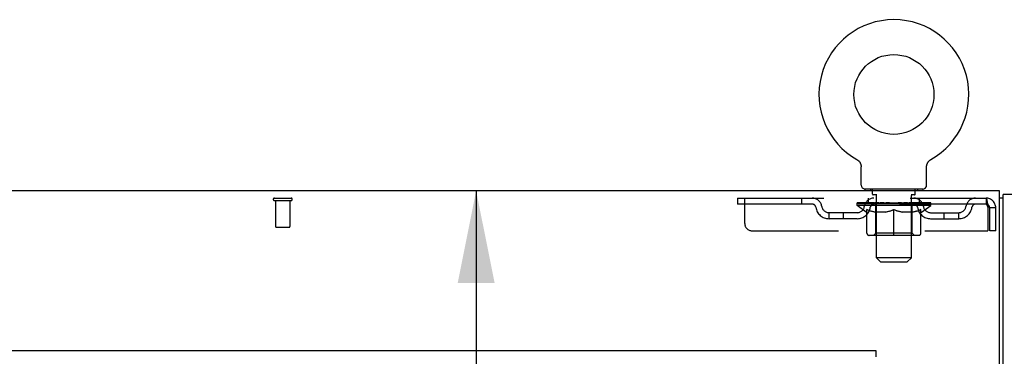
# Model space of a CAD drawing. Header units: inches. Extents: x 0 to 270, y 0 to 175.
# Tile 82 of 95: x 94.07 to 110.99, y 116.69 to 122.49. Entities that reach past the tile are written whole.
import ezdxf

# ---------------------------------------------------------------- set-up
doc = ezdxf.new("R2010")
doc.units = ezdxf.units.IN
doc.header["$LTSCALE"] = 14.84127
doc.header["$MEASUREMENT"] = 0
doc.linetypes.add('HIDDEN', pattern=[0.2, 0.1, -0.1])
doc.layers.get('0').update_dxf_attribs({"linetype": 'CONTINUOUS'})
for name, color, linetype in [('DEFAULT_2', 8, 'HIDDEN'), ('DIMENSIONS', 7, 'CONTINUOUS'), ('RIGHT_OR_MAIN_DOOR_ASSEMBLY', 7, 'CONTINUOUS')]:
    doc.layers.add(name, color=color, linetype=linetype)
doc.styles.get("Standard").update_dxf_attribs({"font": 'arial.ttf'})
doc.dimstyles.new('DIMSTYLE_1', dxfattribs={"dimtxt": 1.190476, "dimasz": 1.587302, "dimexe": 0.09, "dimexo": 0.07, "dimgap": 0.0375, "dimtad": 0, "dimtih": 1, "dimtoh": 1, "dimzin": 4, "dimdsep": 46, "dimtxsty": 'Standard', "dimblk": '_FILLED', "dimblk1": '_FILLED', "dimblk2": '_FILLED', "dimcen": 0.09, "dimadec": 3, "dimazin": 1, "dimtfac": 1, "dimtdec": 3, "dimtofl": 0, "dimtmove": 0, "dimatfit": 3, "dimldrblk": '_FILLED', "dimfxl": 0, "dimtolj": 1, "dimtzin": 4, "dimarcsym": 0})

# ---------------------------------------------------------------- blocks, each defined once
blk = doc.blocks.new('_FILLED')
at = {"color": 0, "linetype": 'ByBlock'}
blk.add_solid([(0, 0), (-1, 0.2), (-1, -0.2)], dxfattribs=at)
blk = doc.blocks.new('*D19')
at = {"layer": 'DIMENSIONS', "color": 2, "linetype": 'Continuous'}
for p, q in [((101.913, 119.54), (101.913, 113.621)), ((101.913, 105.321), (101.913, 111.24)), ((108.875, 105.321), (100.485, 105.321))]:
    blk.add_line(p, q, dxfattribs=at)
at = {"layer": 'DIMENSIONS', "color": 2, "linetype": 'Continuous', "xscale": 1.5873015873, "yscale": 1.5873015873, "zscale": 1.5873015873}
for p, rotation in [((101.913, 119.54), 90), ((101.913, 105.321), 270)]:
    blk.add_blockref('_FILLED', p, dxfattribs=dict(at, rotation=rotation))
at = {"layer": 'DIMENSIONS', "color": 2, "linetype": 'Continuous', "insert": (101.913, 113.026), "char_height": 1.1905, "width": 4.16003, "attachment_point": 2, "line_spacing_factor": 0.9}
blk.add_mtext('14.22', dxfattribs=at)

msp = doc.modelspace()

# ---------------------------------------------------------------- linework, layer by layer
at = {"color": 7, "linetype": 'Continuous'}
for p, q in [((108.4546, 120.0785), (108.4547, 120.0785)), ((108.4546, 120.0785), (108.459, 120.0759)), ((108.4558, 120.0778), (108.4574, 120.077)), ((108.459, 120.0759), (108.4633, 120.0732)), ((108.4632, 120.0732), (108.4674, 120.0703)), ((108.4673, 120.0704), (108.4715, 120.0673)), ((108.4714, 120.0674), (108.4755, 120.0641)), ((108.4753, 120.0642), (108.4793, 120.0608)), ((108.4792, 120.0609), (108.483, 120.0574)), ((108.4829, 120.0575), (108.4866, 120.0538)), ((108.4865, 120.0539), (108.4901, 120.0501)), ((108.49, 120.0502), (108.4935, 120.0463)), ((108.4933, 120.0464), (108.4967, 120.0423)), ((108.4966, 120.0425), (108.4997, 120.0383)), ((108.4996, 120.0384), (108.5027, 120.0341)), ((108.5026, 120.0343), (108.5054, 120.0299)), ((108.5054, 120.03), (108.508, 120.0255)), ((108.508, 120.0256), (108.5105, 120.0211)), ((108.5105, 120.0212), (108.5128, 120.0166)), ((108.5128, 120.0167), (108.515, 120.012)), ((108.5149, 120.0121), (108.5169, 120.0073)), ((108.5169, 120.0074), (108.5188, 120.0026)), ((108.5187, 120.0026), (108.5204, 119.9978)), ((108.5204, 119.9978), (108.5219, 119.9929)), ((108.5219, 119.993), (108.5232, 119.988)), ((108.5232, 119.9881), (108.5243, 119.9831)), ((108.5243, 119.9831), (108.5253, 119.9781)), ((108.5253, 119.9781), (108.5261, 119.9731)), ((108.526, 119.9731), (108.5267, 119.968)), ((108.5274, 119.6394), (108.5274, 119.9535)), ((109.6524, 119.9535), (109.6525, 119.9579)), ((109.6524, 119.6394), (109.6524, 119.9535)), ((109.6525, 119.9579), (109.6527, 119.963)), ((109.6525, 119.9579), (109.6527, 119.963)), ((109.6527, 119.963), (109.6531, 119.9681)), ((109.6531, 119.968), (109.6537, 119.9731)), ((109.6537, 119.9731), (109.6545, 119.9781)), ((109.6545, 119.9781), (109.6555, 119.9831)), ((109.6555, 119.9831), (109.6566, 119.9881)), ((109.6566, 119.988), (109.6579, 119.993)), ((109.6579, 119.9929), (109.6594, 119.9978)), ((109.6594, 119.9978), (109.6611, 120.0026)), ((109.661, 120.0026), (109.6629, 120.0074)), ((109.6628, 120.0073), (109.6649, 120.0121)), ((109.6648, 120.012), (109.667, 120.0167)), ((109.667, 120.0166), (109.6693, 120.0212)), ((109.6693, 120.0211), (109.6718, 120.0256)), ((109.6717, 120.0255), (109.6744, 120.03)), ((109.6744, 120.0299), (109.6772, 120.0343)), ((109.6771, 120.0341), (109.6801, 120.0384)), ((109.6801, 120.0383), (109.6832, 120.0425)), ((109.6831, 120.0423), (109.6864, 120.0464)), ((109.6863, 120.0463), (109.6898, 120.0502)), ((109.6897, 120.0501), (109.6933, 120.0539)), ((109.6931, 120.0538), (109.6969, 120.0575)), ((109.6967, 120.0574), (109.7006, 120.0609)), ((109.7005, 120.0608), (109.7044, 120.0642)), ((109.7043, 120.0641), (109.7084, 120.0674)), ((109.7083, 120.0673), (109.7125, 120.0704)), ((109.7124, 120.0703), (109.7166, 120.0732)), ((109.7165, 120.0732), (109.7208, 120.0759)), ((109.7166, 120.0732), (109.7178, 120.0741)), ((109.7208, 120.0759), (109.7252, 120.0785)), ((109.7224, 120.077), (109.724, 120.0778)), ((110.9024, 119.5404), (45.2774, 119.5404)), ((108.5899, 119.5704), (108.5899, 119.5404)), ((109.5899, 119.5704), (108.5899, 119.5704)), ((109.5899, 119.5704), (109.5899, 119.5404)), ((110.9024, 116.3529), (110.9024, 119.5404)), ((110.9649, 119.4154), (110.9024, 119.4154))]:
    msp.add_line(p, q, dxfattribs=at)
at = {"color": 3, "linetype": 'Continuous'}
for p in [(110.9649, 95.6034), (112.0979, 119.4774)]:
    msp.add_line(p, (110.9649, 119.4774), dxfattribs=at)
at = {"color": 7, "linetype": 'Continuous'}
msp.add_lwpolyline([(108.5267, 119.9681), (108.5271, 119.963), (108.5273, 119.9579), (108.5274, 119.9535)], dxfattribs=at)
msp.add_circle((109.0899, 121.1984), 0.6875, dxfattribs=at)
for centre, radius, start, end in [((109.0899, 121.1984), 1.2875, 299.50526, 240.49473), ((108.5964, 119.6394), 0.069, 180, 265), ((109.5834, 119.6394), 0.069, 275, 360)]:
    msp.add_arc(centre, radius, start, end, dxfattribs=at)
at = {"layer": 'DEFAULT_2', "color": 8, "linetype": 'HIDDEN'}
for p, q in [((108.462, 120.0741), (108.4632, 120.0732)), ((109.7251, 120.0785), (109.7252, 120.0785)), ((108.6869, 119.5704), (108.6869, 119.5404)), ((108.7249, 119.4804), (108.7249, 119.5604)), ((108.7948, 119.4704), (108.7349, 119.4704)), ((108.7899, 118.3894), (108.7899, 119.4604)), ((109.4449, 119.4704), (109.385, 119.4704)), ((109.3899, 118.3894), (109.3899, 119.4604)), ((109.4549, 119.4804), (109.4549, 119.5604)), ((109.4929, 119.5704), (109.4929, 119.5404)), ((98.4479, 119.4154), (98.7319, 119.4154)), ((98.4479, 119.3724), (98.7319, 119.3724)), ((98.4659, 119.3724), (98.4659, 118.9254)), ((98.7139, 119.3724), (98.7139, 118.9254)), ((106.4024, 119.4154), (106.4024, 119.3114)), ((106.4024, 119.4154), (110.6729, 119.4154)), ((110.6729, 119.3114), (106.4024, 119.3114)), ((106.5274, 118.9779), (106.5274, 119.4154)), ((107.5024, 119.4154), (107.5024, 119.3114)), ((108.4566, 119.2856), (108.4566, 119.3324)), ((109.7232, 119.2856), (108.4566, 119.2856)), ((108.6159, 119.1741), (108.4566, 119.2856)), ((108.4663, 119.3257), (108.4663, 119.3324)), ((108.4749, 119.3224), (108.4749, 119.3257)), ((108.4749, 119.3224), (109.7049, 119.3224)), ((108.4838, 119.3224), (108.4838, 119.3257)), ((108.4847, 119.3224), (108.4847, 119.3257)), ((108.4948, 119.3257), (108.4948, 119.3324)), ((108.5111, 119.3224), (108.5111, 119.3257)), ((108.5129, 119.3224), (108.5129, 119.3257)), ((108.5415, 119.3257), (108.5415, 119.3324)), ((108.5559, 119.3224), (108.5559, 119.3257)), ((108.5587, 119.3224), (108.5587, 119.3257)), ((108.763, 119.3254), (108.5616, 119.3254)), ((108.6048, 119.3257), (108.6048, 119.3324)), ((108.6061, 119.3224), (108.6061, 119.3254)), ((108.6069, 119.3224), (108.6069, 119.3254)), ((108.6099, 119.3224), (108.6099, 119.3254)), ((108.617, 119.3224), (108.617, 119.3257)), ((108.6171, 119.3224), (108.6171, 119.3254)), ((108.6205, 119.3224), (108.6205, 119.3257)), ((108.6239, 119.3224), (108.6239, 119.3264)), ((108.6282, 119.3224), (108.6282, 119.3254)), ((108.6424, 119.3224), (108.6424, 119.3254)), ((108.6524, 119.3114), (108.6524, 119.4154)), ((108.6605, 119.3224), (108.6605, 119.3254)), ((108.661, 119.3224), (108.661, 119.3281)), ((108.6814, 119.3224), (108.6814, 119.3254)), ((108.6828, 119.3257), (108.6828, 119.3324)), ((108.6925, 119.3224), (108.6925, 119.3257)), ((108.6967, 119.3224), (108.6967, 119.3257)), ((108.7059, 119.3224), (108.7059, 119.3254)), ((108.7172, 119.3224), (108.7172, 119.3296)), ((108.7327, 119.3224), (108.7327, 119.3254)), ((108.7357, 119.3224), (108.7357, 119.3254)), ((108.763, 119.3224), (108.763, 119.3254)), ((108.83, 119.3254), (108.768, 119.3254)), ((108.7733, 119.3257), (108.7733, 119.3324)), ((108.7771, 118.8139), (108.7771, 119.2826)), ((108.7801, 119.3224), (108.7801, 119.3257)), ((108.7847, 119.3224), (108.7847, 119.3257)), ((108.7908, 119.3224), (108.7908, 119.3308)), ((108.7949, 119.3224), (108.7949, 119.3254)), ((108.8058, 119.3224), (108.8058, 119.3254)), ((108.83, 119.3224), (108.83, 119.3254)), ((108.9049, 119.3254), (108.8457, 119.3254)), ((108.866, 119.3224), (108.866, 119.3254)), ((108.8733, 119.3257), (108.8733, 119.3324)), ((108.877, 119.3224), (108.877, 119.3257)), ((108.8794, 119.3224), (108.8794, 119.3317)), ((108.8821, 119.3224), (108.8821, 119.3257)), ((108.8895, 119.3224), (108.8895, 119.3258)), ((108.9049, 119.3224), (108.9049, 119.3254)), ((108.9854, 119.3254), (108.9309, 119.3254)), ((108.944, 119.3224), (108.944, 119.3254)), ((108.9755, 119.3254), (109.0899, 119.3324)), ((108.9799, 119.3257), (108.9799, 119.3324)), ((108.9805, 119.3322), (108.9799, 119.3324)), ((108.9804, 119.3224), (108.9804, 119.3257)), ((108.9805, 119.3257), (108.9805, 119.3322)), ((108.9843, 119.3224), (108.9843, 119.326)), ((108.9854, 119.3224), (108.9854, 119.3254)), ((108.9858, 119.3224), (108.9858, 119.3257)), ((109.0691, 119.3254), (109.0209, 119.3254)), ((109.0264, 119.3224), (109.0264, 119.3254)), ((109.0691, 119.3224), (109.0691, 119.3254)), ((109.0873, 119.3258), (109.0872, 119.3257)), ((109.0872, 119.3224), (109.0872, 119.3257)), ((109.0873, 119.3224), (109.0873, 119.3258)), ((109.0899, 119.3257), (109.0899, 119.3324)), ((109.0924, 119.3224), (109.0924, 119.3258)), ((109.0924, 119.3258), (109.0926, 119.3257)), ((109.0926, 119.3224), (109.0926, 119.3257)), ((109.0944, 119.3254), (109.1589, 119.3254)), ((109.1107, 119.3224), (109.1107, 119.3254)), ((109.1268, 119.3254), (109.1268, 119.3301)), ((109.1268, 119.3301), (109.2043, 119.3254)), ((109.148, 119.3254), (109.148, 119.3288)), ((109.1534, 119.3224), (109.1534, 119.3254)), ((109.194, 119.3224), (109.194, 119.3257)), ((109.1944, 119.3224), (109.1944, 119.3254)), ((109.1944, 119.3254), (109.2489, 119.3254)), ((109.1954, 119.3224), (109.1954, 119.326)), ((109.1993, 119.3322), (109.1999, 119.3324)), ((109.1993, 119.3257), (109.1993, 119.3322)), ((109.1993, 119.3224), (109.1993, 119.3257)), ((109.1999, 119.3257), (109.1999, 119.3324)), ((109.2358, 119.3224), (109.2358, 119.3254)), ((109.2749, 119.3224), (109.2749, 119.3254)), ((109.2749, 119.3254), (109.3341, 119.3254)), ((109.2902, 119.3224), (109.2902, 119.3258)), ((109.2977, 119.3224), (109.2977, 119.3257)), ((109.3004, 119.3224), (109.3004, 119.3317)), ((109.3028, 119.3224), (109.3028, 119.3257)), ((109.3065, 119.3257), (109.3065, 119.3324)), ((109.3137, 119.3224), (109.3137, 119.3254)), ((109.3498, 119.3224), (109.3498, 119.3254)), ((109.3498, 119.3254), (109.4118, 119.3254)), ((109.374, 119.3224), (109.374, 119.3254)), ((109.3849, 119.3224), (109.3849, 119.3254)), ((109.389, 119.3224), (109.389, 119.3308)), ((109.395, 119.3224), (109.395, 119.3257)), ((109.3997, 119.3224), (109.3997, 119.3257)), ((109.4026, 118.8139), (109.4026, 119.2826)), ((109.4065, 119.3257), (109.4065, 119.3324)), ((109.4168, 119.3224), (109.4168, 119.3254)), ((109.4168, 119.3254), (109.6182, 119.3254)), ((109.4441, 119.3224), (109.4441, 119.3254)), ((109.4471, 119.3224), (109.4471, 119.3254)), ((109.4626, 119.3224), (109.4626, 119.3296)), ((109.4739, 119.3224), (109.4739, 119.3254)), ((109.4831, 119.3224), (109.4831, 119.3257)), ((109.4873, 119.3224), (109.4873, 119.3257)), ((109.4969, 119.3257), (109.4969, 119.3324)), ((109.4984, 119.3224), (109.4984, 119.3254)), ((109.5188, 119.3224), (109.5188, 119.3281)), ((109.5192, 119.3224), (109.5192, 119.3254)), ((109.5274, 119.3114), (109.5274, 119.4154)), ((109.5374, 119.3224), (109.5374, 119.3254)), ((109.5516, 119.3224), (109.5516, 119.3254)), ((109.5559, 119.3224), (109.5559, 119.3264)), ((109.5593, 119.3224), (109.5593, 119.3257)), ((109.5627, 119.3224), (109.5627, 119.3257)), ((109.5627, 119.3224), (109.5627, 119.3254)), ((109.5638, 119.1741), (109.7232, 119.2856)), ((109.5699, 119.3224), (109.5699, 119.3254)), ((109.5729, 119.3224), (109.5729, 119.3254)), ((109.5736, 119.3224), (109.5736, 119.3254)), ((109.575, 119.3257), (109.575, 119.3324)), ((109.6211, 119.3224), (109.6211, 119.3257)), ((109.6238, 119.3224), (109.6238, 119.3257)), ((109.6383, 119.3257), (109.6383, 119.3324)), ((109.6669, 119.3224), (109.6669, 119.3257)), ((109.6687, 119.3224), (109.6687, 119.3257)), ((109.685, 119.3257), (109.685, 119.3324)), ((109.6951, 119.3224), (109.6951, 119.3257)), ((109.696, 119.3224), (109.696, 119.3257)), ((109.7049, 119.3224), (109.7049, 119.3257)), ((109.7135, 119.3257), (109.7135, 119.3324)), ((109.7232, 119.2856), (109.7232, 119.3324)), ((110.6729, 119.4154), (110.6729, 119.3114)), ((110.6752, 119.4143), (110.6729, 119.4154)), ((107.9753, 119.0604), (107.9753, 119.1644)), ((108.4583, 119.1644), (107.9753, 119.1644)), ((108.2253, 119.0604), (108.2253, 119.1644)), ((108.6159, 119.1741), (108.6264, 119.1741)), ((108.6264, 118.8111), (108.6264, 119.2174)), ((108.9486, 119.1741), (108.7687, 119.1741)), ((109.0899, 118.7741), (109.0899, 119.2178)), ((109.411, 119.1741), (109.2312, 119.1741)), ((109.5534, 118.8111), (109.5534, 119.2174)), ((109.5534, 119.1741), (109.5638, 119.1741)), ((109.7215, 119.1644), (110.2044, 119.1644)), ((109.9544, 119.0604), (109.9544, 119.1644)), ((110.2044, 119.0604), (110.2044, 119.1644)), ((110.7059, 119.2484), (110.7059, 118.8529)), ((110.7359, 118.8529), (110.7359, 119.2484)), ((110.8399, 119.2484), (110.7359, 119.2484)), ((110.8399, 118.8529), (110.8399, 119.2484)), ((108.4583, 119.0604), (107.9753, 119.0604)), ((109.7215, 119.0604), (110.2044, 119.0604)), ((98.4759, 118.9154), (98.7039, 118.9154)), ((106.6524, 118.8529), (110.7059, 118.8529)), ((109.5163, 118.7741), (108.6635, 118.7741)), ((108.7771, 118.8139), (108.7373, 118.7741)), ((109.4026, 118.8139), (108.7771, 118.8139)), ((109.4026, 118.8139), (109.4425, 118.7741)), ((110.8399, 118.8529), (110.7359, 118.8529)), ((109.3899, 118.3894), (108.7899, 118.3894)), ((108.8589, 118.3204), (108.7899, 118.3894)), ((108.8589, 118.3204), (109.3209, 118.3204)), ((109.3209, 118.3204), (109.3899, 118.3894))]:
    msp.add_line(p, q, dxfattribs=at)
for points in [[(110.6776, 119.3098), (110.6752, 119.311), (110.6729, 119.3114)], [(110.6752, 119.4143), (110.6776, 119.4112), (110.68, 119.406), (110.6823, 119.3988), (110.6847, 119.3898), (110.687, 119.3789), (110.6894, 119.3665), (110.6917, 119.3525), (110.6941, 119.3372), (110.6965, 119.3208), (110.6988, 119.3035), (110.7012, 119.2855), (110.7035, 119.2671), (110.7059, 119.2484)], [(110.6776, 119.3098), (110.68, 119.3078), (110.6823, 119.3051), (110.6847, 119.3017), (110.687, 119.2976), (110.6894, 119.2929), (110.6917, 119.2876), (110.6941, 119.2819), (110.6965, 119.2757), (110.6988, 119.2692), (110.7012, 119.2624), (110.7035, 119.2554), (110.7059, 119.2484)], [(108.6264, 119.2174), (108.6522, 119.2075), (108.6776, 119.1986), (108.7026, 119.1908), (108.7272, 119.1842), (108.7519, 119.1786), (108.7763, 119.1741)], [(108.7687, 119.1741), (108.7453, 119.1788), (108.7218, 119.1844), (108.6983, 119.191), (108.6747, 119.1986), (108.6507, 119.2071), (108.6264, 119.2166)], [(108.9389, 119.1741), (108.9638, 119.1787), (108.9887, 119.1843), (109.0136, 119.1911), (109.0387, 119.199), (109.0642, 119.2079), (109.0899, 119.2178)], [(109.0899, 119.2161), (109.0656, 119.2067), (109.0417, 119.1982), (109.0181, 119.1907), (108.9948, 119.1842), (108.9717, 119.1787), (108.9486, 119.1741)], [(109.0899, 119.2178), (109.1159, 119.2078), (109.1415, 119.1988), (109.1666, 119.191), (109.1915, 119.1843), (109.2162, 119.1786), (109.2409, 119.1741)], [(109.2312, 119.1741), (109.2079, 119.1787), (109.1846, 119.1843), (109.1613, 119.1909), (109.1378, 119.1983), (109.114, 119.2068), (109.0899, 119.2161)], [(109.4035, 119.1741), (109.4282, 119.1786), (109.4529, 119.1843), (109.4777, 119.191), (109.5026, 119.1987), (109.5278, 119.2075), (109.5534, 119.2174)], [(109.5534, 119.2166), (109.5289, 119.207), (109.5048, 119.1985), (109.4811, 119.1909), (109.4576, 119.1843), (109.4343, 119.1787), (109.411, 119.1741)]]:
    msp.add_lwpolyline(points, dxfattribs=at)
for centre, radius, start, end in [((108.5964, 119.6394), 0.069, 265, 270), ((108.7149, 119.5604), 0.01, 0, 90), ((108.7349, 119.4804), 0.01, 180, 270), ((108.7799, 119.4604), 0.01, 0, 90), ((109.3999, 119.4604), 0.01, 90, 180), ((109.4449, 119.4804), 0.01, 270, 360), ((109.4649, 119.5604), 0.01, 90, 180), ((109.5834, 119.6394), 0.069, 270, 275), ((98.4479, 119.3939), 0.0215, 90, 270), ((98.7319, 119.3939), 0.0215, 270, 90), ((107.6862, 119.2484), 0.167, 8.07163, 90), ((107.6867, 119.2489), 0.0625, 7.98631, 90), ((107.9753, 119.2894), 0.125, 188.07163, 270), ((108.4583, 119.2894), 0.125, 270, 351.92837), ((108.7474, 119.2484), 0.167, 90, 171.92837), ((108.747, 119.2489), 0.0625, 90, 172.01369), ((108.7373, 119.2826), 0.0398, 0, 90), ((109.4425, 119.2826), 0.0398, 90, 180), ((109.4324, 119.2484), 0.167, 8.07163, 90), ((109.4328, 119.2489), 0.0625, 7.98631, 90), ((109.7215, 119.2894), 0.125, 188.07163, 270), ((110.2044, 119.2894), 0.125, 270, 351.92837), ((110.4936, 119.2484), 0.167, 90, 171.92837), ((110.4931, 119.2489), 0.0625, 90, 172.01369), ((110.6729, 119.2484), 0.167, 0, 90), ((110.6729, 119.2484), 0.063, 0, 90), ((107.9753, 119.2894), 0.229, 187.98631, 270), ((108.4583, 119.2894), 0.229, 270, 352.01369), ((109.7215, 119.2894), 0.229, 187.98631, 270), ((110.2044, 119.2894), 0.229, 270, 352.01369), ((98.4759, 118.9254), 0.01, 180, 270), ((98.7039, 118.9254), 0.01, 270, 360), ((106.6524, 118.9779), 0.125, 180, 270), ((108.6635, 118.8111), 0.0371, 180, 270), ((109.5163, 118.8111), 0.0371, 270, 360)]:
    msp.add_arc(centre, radius, start, end, dxfattribs=at)
for centre, major_axis, ratio, start_param, end_param in [((109.0899, 119.3324), (0.6333, 0.0067), 0.0596298, 2.9664305, 3.1409634), ((108.4368, 119.3204), (0.1981, 0), 0.0605564, 0.4306524, 1.4705034), ((109.0899, 119.3324), (0.6333, 0), 0.0605564, -3.1415927, -2.9670597), ((108.4368, 119.3137), (0.1981, 0.0021), 0.0596298, 1.3765956, 1.4698741), ((109.0899, 119.3324), (0.6333, 0.0132), 0.05688, 2.7913449, 2.9658778), ((108.4125, 119.3204), (0.1981, 0.0021), 0.0596298, 0.2554902, 1.2953412), ((108.4809, 119.3204), (0.1981, -0.0021), 0.0596298, 0.6058146, 1.6456656), ((109.0899, 119.3324), (0.6333, -0.0067), 0.0596298, -2.9664305, -2.7918975), ((108.4809, 119.3137), (0.1981, 0), 0.0605564, 1.5517578, 1.6450363), ((108.4125, 119.3137), (0.1981, 0.0041), 0.05688, 1.2015101, 1.2947885), ((108.4822, 119.316), (0.1643, 0.0017), 0.0596298, 1.0652284, 1.6142757), ((108.4624, 119.316), (0.1643, 0.0034), 0.05688, 0.8901429, 1.4391902), ((108.5204, 119.316), (0.1643, 0), 0.0605564, 1.2403906, 1.7894379), ((109.0899, 119.3324), (0.6333, 0.0192), 0.0523953, 2.6164031, 2.790936), ((108.4088, 119.3204), (0.1981, 0.0041), 0.05688, 0.0804047, 1.1202556), ((108.5436, 119.3204), (0.1981, -0.0041), 0.05688, 0.7809002, 1.8207511), ((109.0899, 119.3324), (0.6333, -0.0132), 0.05688, -2.7913449, -2.616812), ((108.5436, 119.3137), (0.1981, -0.0021), 0.0596298, 1.72692, 1.8201985), ((108.4088, 119.3137), (0.1981, 0.006), 0.0523953, 1.0265683, 1.1198467), ((108.4617, 119.316), (0.1643, 0.005), 0.0523953, 0.7152011, 1.2642483), ((108.5759, 119.316), (0.1643, -0.0017), 0.0596298, 1.4155528, 1.9646001), ((109.0899, 119.3324), (0.6333, 0.0247), 0.0463186, 2.4416541, 2.616187), ((108.6229, 119.3204), (0.1981, -0.006), 0.0523953, 0.955842, 1.9956929), ((108.4257, 119.3204), (0.1981, 0.006), 0.0523953, -0.0945372, 0.9453138), ((109.0899, 119.3324), (0.6333, -0.0192), 0.0523953, -2.6164031, -2.4418701), ((108.6229, 119.3137), (0.1981, -0.0041), 0.05688, 1.9020056, 1.995284), ((108.4257, 119.3137), (0.1981, 0.0077), 0.0463186, 0.8518193, 0.9450978), ((108.4802, 119.316), (0.1643, 0.0064), 0.0463186, 0.5404521, 1.0894994), ((108.647, 119.316), (0.1643, -0.0034), 0.05688, 1.5906384, 2.1396857), ((109.0899, 119.3324), (0.6333, 0.0294), 0.0388412, 2.2671235, 2.4416564), ((108.7163, 119.3204), (0.1981, -0.0077), 0.0463186, 1.1305909, 2.1704419), ((108.4629, 119.3204), (0.1981, 0.0077), 0.0463186, -0.2692861, 0.7705648), ((109.0899, 119.3324), (0.6333, -0.0247), 0.0463186, -2.4416541, -2.2671212), ((108.7163, 119.3137), (0.1981, -0.006), 0.0523953, 2.0769474, 2.1702259), ((108.4629, 119.3137), (0.1981, 0.0092), 0.0388412, 0.6772887, 0.7705671), ((108.5171, 119.316), (0.1643, 0.0076), 0.0388412, 0.3659215, 0.9149688), ((108.7316, 119.316), (0.1643, -0.005), 0.0523953, 1.7655802, 2.3146275), ((109.0899, 119.3324), (0.6333, 0.0332), 0.0301951, 2.0928101, 2.267343), ((108.8211, 119.3204), (0.1981, -0.0092), 0.0388412, 1.3051216, 2.3449725), ((108.5191, 119.3204), (0.1981, 0.0092), 0.0388412, -0.4438167, 0.5960342), ((109.0899, 119.3324), (0.6333, -0.0294), 0.0388412, -2.2671235, -2.0925906), ((108.8211, 119.3137), (0.1981, -0.0077), 0.0463186, 2.2516964, 2.3449748), ((108.5191, 119.3137), (0.1981, 0.0104), 0.0301951, 0.5029753, 0.5962537), ((108.5714, 119.316), (0.1643, 0.0086), 0.0301951, 0.1916081, 0.7406554), ((108.827, 119.316), (0.1643, -0.0064), 0.0463186, 1.9403292, 2.4893764), ((108.5926, 119.3204), (0.1981, 0.0104), 0.0301951, -0.6181301, 0.4217208), ((109.0899, 119.3324), (0.6333, 0.0361), 0.0206446, 1.9186869, 2.0932198), ((108.9341, 119.3204), (0.1981, -0.0104), 0.0301951, 1.4794349, 2.5192859), ((109.0899, 119.3324), (0.6333, -0.0332), 0.0301951, -2.0928101, -1.9182772), ((108.9341, 119.3137), (0.1981, -0.0092), 0.0388412, 2.426227, 2.5195054), ((108.5926, 119.3137), (0.1981, 0.0113), 0.0206446, 0.3288521, 0.4221305), ((108.6415, 119.316), (0.1643, 0.0094), 0.0206446, 0.0174849, 0.5665322), ((108.9305, 119.316), (0.1643, -0.0076), 0.0388412, 2.1148598, 2.6639071), ((108.6813, 119.3204), (0.1981, 0.0113), 0.0206446, -0.7922533, 0.2475976), ((109.0899, 119.3324), (0.6333, 0.0378), 0.0104782, 1.7447043, 1.9192372), ((109.0518, 119.3204), (0.1981, -0.0113), 0.0206446, 1.6535582, 2.6934091), ((109.0899, 119.3324), (0.6333, -0.0361), 0.0206446, -1.9186869, -1.744154), ((109.0518, 119.3137), (0.1981, -0.0104), 0.0301951, 2.6005404, 2.6938188), ((108.6813, 119.3137), (0.1981, 0.0118), 0.0104782, 0.1548695, 0.2481479), ((108.7253, 119.316), (0.1643, 0.0098), 0.0104782, 6.1266876, 6.6757349), ((109.0388, 119.316), (0.1643, -0.0086), 0.0301951, 2.2891732, 2.8382204), ((108.7823, 119.3204), (0.1981, 0.0118), 0.0104782, -0.9662359, -0.0008456), ((109.1706, 119.3204), (0.1981, -0.0118), 0.0104782, 1.8275408, 2.8673917), ((109.0899, 119.3324), (0.6333, -0.0378), 0.0104782, -1.7447043, -1.5630069), ((109.1706, 119.3137), (0.1981, -0.0113), 0.0206446, 2.7746636, 2.867942), ((109.1487, 119.316), (0.1643, -0.0094), 0.0206446, 2.4632964, 3.0123437), ((109.0091, 119.3204), (0.1981, 0.0118), 0.0104782, 0.2742009, 1.3140519), ((108.9231, 119.316), (0.1643, 0.0098), 0.0104782, -0.0004831, 0.5043137), ((108.8927, 119.3137), (0.1981, 0.0118), 0.0104782, 0.099668, 0.1929465), ((109.0899, 119.3324), (0.6333, 0.0378), 0.0104782, -1.5714213, -1.3968884), ((109.2567, 119.316), (0.1643, -0.0098), 0.0104782, 2.637279, 3.1418904), ((109.287, 119.3137), (0.1981, -0.0118), 0.0104782, 2.7423099, 2.9486462), ((109.128, 119.3204), (0.1981, 0.0113), 0.0206446, 0.4481835, 1.4880345), ((109.0311, 119.316), (0.1643, 0.0094), 0.0206446, 0.129249, 0.6782963), ((109.0091, 119.3137), (0.1981, 0.0113), 0.0206446, 0.2736506, 0.3669291), ((109.3975, 119.3204), (0.1981, -0.0118), 0.0104782, -3.140747, -2.1753567), ((109.0899, 119.3324), (0.6333, 0.0361), 0.0206446, -1.3974387, -1.2229058), ((109.0899, 119.3324), (0.6333, -0.0378), 0.0104782, 1.2223554, 1.3968884), ((109.2457, 119.3204), (0.1981, 0.0104), 0.0301951, 0.6223068, 1.6621577), ((109.141, 119.316), (0.1643, 0.0086), 0.0301951, 0.3033722, 0.8524195), ((109.4545, 119.316), (0.1643, -0.0098), 0.0104782, 2.7490431, 3.2980904), ((109.4985, 119.3204), (0.1981, -0.0113), 0.0206446, 2.893995, 3.933846), ((109.128, 119.3137), (0.1981, 0.0104), 0.0301951, 0.4477738, 0.5410523), ((109.4985, 119.3137), (0.1981, -0.0118), 0.0104782, 2.8934447, 2.9867232), ((109.3587, 119.3204), (0.1981, 0.0092), 0.0388412, 0.7966201, 1.8364711), ((109.0899, 119.3324), (0.6333, 0.0332), 0.0301951, -1.2233155, -1.0487825), ((109.0899, 119.3324), (0.6333, -0.0361), 0.0206446, 1.0483728, 1.2229058), ((109.2493, 119.316), (0.1643, 0.0076), 0.0388412, 0.4776856, 1.0267329), ((109.5382, 119.316), (0.1643, -0.0094), 0.0206446, 2.5750605, 3.1241078), ((109.5872, 119.3204), (0.1981, -0.0104), 0.0301951, 2.7198718, 3.7597228), ((109.4635, 119.3204), (0.1981, 0.0077), 0.0463186, 0.9711508, 2.0110017), ((109.2457, 119.3137), (0.1981, 0.0092), 0.0388412, 0.6220872, 0.7153657), ((109.5872, 119.3137), (0.1981, -0.0113), 0.0206446, 2.7194621, 2.8127406), ((109.0899, 119.3324), (0.6333, 0.0294), 0.0388412, -1.0490021, -0.8744692), ((109.0899, 119.3324), (0.6333, -0.0332), 0.0301951, 0.8742496, 1.0487825), ((109.3527, 119.316), (0.1643, 0.0064), 0.0463186, 0.6522162, 1.2012635), ((109.5569, 119.3204), (0.1981, 0.006), 0.0523953, 1.1458997, 2.1857507), ((109.6083, 119.316), (0.1643, -0.0086), 0.0301951, 2.4009373, 2.9499846), ((109.6607, 119.3204), (0.1981, -0.0092), 0.0388412, 2.5455585, 3.5854094), ((109.4482, 119.316), (0.1643, 0.005), 0.0523953, 0.8269652, 1.3760124), ((109.3587, 119.3137), (0.1981, 0.0077), 0.0463186, 0.7966178, 0.8898963), ((109.6607, 119.3137), (0.1981, -0.0104), 0.0301951, 2.5453389, 2.6386173), ((109.6362, 119.3204), (0.1981, 0.0041), 0.05688, 1.3208416, 2.3606925), ((109.0899, 119.3324), (0.6333, 0.0247), 0.0463186, -0.8744715, -0.6999385), ((109.0899, 119.3324), (0.6333, -0.0294), 0.0388412, 0.6999362, 0.8744692), ((109.7169, 119.3204), (0.1981, -0.0077), 0.0463186, 2.3710278, 3.4108788), ((109.6627, 119.316), (0.1643, -0.0076), 0.0388412, 2.2266239, 2.7756712), ((109.6988, 119.3204), (0.1981, 0.0021), 0.0596298, 1.4959271, 2.535778), ((109.5328, 119.316), (0.1643, 0.0034), 0.05688, 1.001907, 1.5509543), ((109.7541, 119.3204), (0.1981, -0.006), 0.0523953, 2.1962789, 3.2361298), ((109.6996, 119.316), (0.1643, -0.0064), 0.0463186, 2.0520933, 2.6011405), ((109.4635, 119.3137), (0.1981, 0.006), 0.0523953, 0.9713668, 1.0646452), ((109.7169, 119.3137), (0.1981, -0.0092), 0.0388412, 2.3710255, 2.464304), ((109.743, 119.3204), (0.1981, 0), 0.0605564, 1.6710893, 2.7109402), ((109.771, 119.3204), (0.1981, -0.0041), 0.05688, 2.021337, 3.061188), ((109.0899, 119.3324), (0.6333, 0.0192), 0.0523953, -0.6997225, -0.5251896), ((109.0899, 119.3324), (0.6333, -0.0247), 0.0463186, 0.5254056, 0.6999385), ((109.7673, 119.3204), (0.1981, -0.0021), 0.0596298, 1.8462515, 2.8861024), ((109.6039, 119.316), (0.1643, 0.0017), 0.0596298, 1.1769925, 1.7260398), ((109.718, 119.316), (0.1643, -0.005), 0.0523953, 1.8773443, 2.4263916), ((109.6594, 119.316), (0.1643, 0), 0.0605564, 1.3521547, 1.901202), ((109.7174, 119.316), (0.1643, -0.0034), 0.05688, 1.7024025, 2.2514498), ((109.6976, 119.316), (0.1643, -0.0017), 0.0596298, 1.5273169, 2.0763642), ((109.5569, 119.3137), (0.1981, 0.0041), 0.05688, 1.1463086, 1.2395871), ((109.7541, 119.3137), (0.1981, -0.0077), 0.0463186, 2.1964949, 2.2897733), ((109.0899, 119.3324), (0.6333, 0.0132), 0.05688, -0.5247807, -0.3502477), ((109.0899, 119.3324), (0.6333, -0.0192), 0.0523953, 0.3506567, 0.5251896), ((109.6362, 119.3137), (0.1981, 0.0021), 0.0596298, 1.3213942, 1.4146726), ((109.771, 119.3137), (0.1981, -0.006), 0.0523953, 2.021746, 2.1150244), ((109.0899, 119.3324), (0.6333, 0.0067), 0.0596298, -0.3496951, -0.1751622), ((109.0899, 119.3324), (0.6333, -0.0132), 0.05688, 0.1757148, 0.3502477), ((109.6988, 119.3137), (0.1981, 0), 0.0605564, 1.4965564, 1.5898348), ((109.7673, 119.3137), (0.1981, -0.0041), 0.05688, 1.8468041, 1.9400826), ((109.743, 119.3137), (0.1981, -0.0021), 0.0596298, 1.6717186, 1.764997), ((109.0899, 119.3324), (0.6333, 0), 0.0605564, -0.1745329, 0), ((109.0899, 119.3324), (0.6333, -0.0067), 0.0596298, 0.0006293, 0.1751622)]:
    msp.add_ellipse(centre, major_axis=major_axis, ratio=ratio, start_param=start_param, end_param=end_param, dxfattribs=at)
at = {"layer": 'RIGHT_OR_MAIN_DOOR_ASSEMBLY', "color": 3, "linetype": 'Continuous'}
msp.add_line((77.8399, 116.7904), (108.7774, 116.7904), dxfattribs=at)
at = {"layer": 'RIGHT_OR_MAIN_DOOR_ASSEMBLY', "color": 7, "linetype": 'Continuous'}
msp.add_line((108.7774, 116.7904), (108.7774, 116.6864), dxfattribs=at)

# ---------------------------------------------------------------- dimensions: what is measured, and where the dimension line sits
at = {"layer": 'DIMENSIONS', "color": 2, "linetype": 'Continuous'}
dim = msp.add_linear_dim(base=(101.9133, 105.3214), p1=(110.7774, 119.5404), p2=(108.9448, 105.3214), angle=270, dimstyle='DIMSTYLE_1', dxfattribs=at)
dim.commit()
dim.dimension.update_dxf_attribs({"geometry": '*D19', "text_midpoint": (101.9572, 112.4331), "dimtype": 160})

doc.saveas('drawing.dxf')
